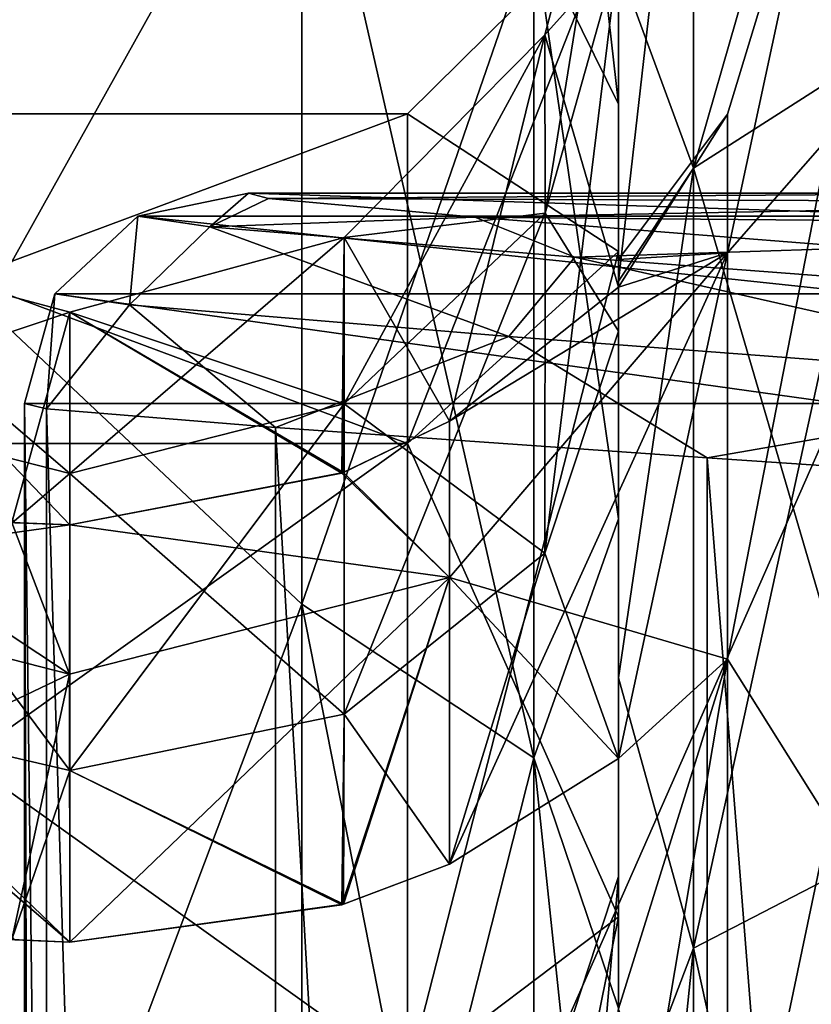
# Model space of a CAD drawing. Header units: metres. Extents: x -46 to 104, y -30 to 30.
# Tile 62 of 127: x 16.08 to 17.96, y 7.54 to 9.87. Entities that reach past the tile are written whole.
import ezdxf

# ---------------------------------------------------------------- set-up
doc = ezdxf.new("R2010")
doc.units = ezdxf.units.M
doc.layers.add('solid_122529', color=7, linetype='CONTINUOUS')

msp = doc.modelspace()

# ---------------------------------------------------------------- linework, layer by layer
at = {"layer": 'solid_122529'}
for points in [[(17.299038, 11.453949, -4.34391), (17.5, 10.460824, -4.777096), (17.5, 9.673882, -6.218188)], [(17.299038, 11.453949, -4.34391), (17.5, 9.673882, -6.218188), (17.299038, 10.081553, -6.958793)], [(17.299038, 11.453949, 1095.656128), (17.5, 10.460824, 1095.2229), (17.5, 9.673882, 1093.78186)], [(17.299038, 11.453949, 1095.656128), (17.5, 9.673882, 1093.78186), (17.299038, 10.081553, 1093.04126)], [(16.749319, 10.533725, -7.270905), (16, 9.192387, -9.192389), (16, 11.258329, -6.500001)], [(16.749319, 10.533725, 7.270905), (16, 11.258329, 6.500001), (16, 9.192387, 9.192389)], [(16.749319, 10.533725, 1092.729126), (16, 9.192387, 1090.807617), (16, 11.258329, 1093.5)], [(16.749319, 10.533725, 1107.270874), (16, 11.258329, 1106.5), (16, 9.192387, 1109.192383)], [(18.149515, 11.160885, 1095.767212), (18.149515, 9.823603, 1093.219238), (17.678095, 10.817788, 1095.897339)], [(18.149515, 11.160885, 1104.232788), (17.678095, 10.817788, 1104.102661), (17.678095, 9.521615, 1106.572266)], [(18.149515, 9.823603, 1106.780762), (18.149515, 11.160885, 1104.232788), (17.678095, 9.521615, 1106.572266)], [(18.149515, 11.160885, -4.232765), (18.149515, 9.823603, -6.780744), (17.678095, 10.817788, -4.102646)], [(18.149515, 11.160885, 4.232765), (17.678095, 10.817788, 4.102646), (17.678095, 9.521615, 6.572297)], [(18.149515, 9.823603, 6.780744), (18.149515, 11.160885, 4.232765), (17.678095, 9.521615, 6.572297)], [(17.678095, 10.817788, 1095.897339), (17.678095, 9.521615, 1093.427734), (17.5, 10.006008, 1095.430542)], [(17.678095, 10.817788, 1104.102661), (17.5, 10.006008, 1104.569458), (17.5, 9.253789, 1105.947021)], [(17.678095, 9.521615, 1106.572266), (17.678095, 10.817788, 1104.102661), (17.5, 9.253789, 1105.947021)], [(17.678095, 10.817788, -4.102646), (17.678095, 9.521615, -6.572297), (17.5, 10.006008, -4.569434)], [(17.678095, 10.817788, 4.102646), (17.5, 10.006008, 4.569434), (17.5, 9.253789, 5.946992)], [(17.678095, 9.521615, 6.572297), (17.678095, 10.817788, 4.102646), (17.5, 9.253789, 5.946992)], [(18.149515, 9.823603, 1093.219238), (17.678095, 9.521615, 1093.427734), (17.678095, 10.817788, 1095.897339)], [(18.149515, 9.823603, -6.780744), (17.678095, 9.521615, -6.572297), (17.678095, 10.817788, -4.102646)], [(16.749319, 10.533725, -7.270905), (16.749319, 8.487593, -9.580511), (16, 9.192387, -9.192389)], [(16.749319, 8.487593, 9.580511), (16.749319, 10.533725, 7.270905), (16, 9.192387, 9.192389)], [(16.749319, 10.533725, 1092.729126), (16.749319, 8.487593, 1090.419434), (16, 9.192387, 1090.807617)], [(16.749319, 8.487593, 1109.580566), (16.749319, 10.533725, 1107.270874), (16, 9.192387, 1109.192383)], [(17.299038, 8.123253, -9.169256), (16.749319, 8.487593, -9.580511), (16.749319, 10.533725, -7.270905)], [(17.299038, 10.081553, -6.958793), (17.299038, 8.123253, -9.169256), (16.749319, 10.533725, -7.270905)], [(17.299038, 10.081553, 6.958793), (16.749319, 10.533725, 7.270905), (16.749319, 8.487593, 9.580511)], [(17.299038, 8.123253, 1090.830688), (16.749319, 8.487593, 1090.419434), (16.749319, 10.533725, 1092.729126)], [(17.299038, 10.081553, 1093.04126), (17.299038, 8.123253, 1090.830688), (16.749319, 10.533725, 1092.729126)], [(17.299038, 10.081553, 1106.95874), (16.749319, 10.533725, 1107.270874), (16.749319, 8.487593, 1109.580566)], [(17.5, 10.033852, 1096.740234), (17.325731, 9.838181, 1098.895386), (17.5, 10.492595, 1098.900024)], [(17.5, 9.23986, 1098.900024), (17.5, 10.492595, 1098.900024), (17.325731, 9.838181, 1098.895386)], [(17.5, 10.492595, 1101.099976), (17.325731, 9.838181, 1101.104614), (17.325832, 9.415551, 1103.059326)], [(17.5, 9.23986, 1101.099976), (17.325731, 9.838181, 1101.104614), (17.5, 10.492595, 1101.099976)], [(17.5, 10.033852, -3.25981), (17.325731, 9.838181, -1.104563), (17.5, 10.492595, -1.1)], [(17.5, 9.23986, -1.1), (17.5, 10.492595, -1.1), (17.325731, 9.838181, -1.104563)], [(17.5, 10.492595, 1.1), (17.325731, 9.838181, 1.104563), (17.325832, 9.415551, 3.059299)], [(17.5, 9.23986, 1.1), (17.325731, 9.838181, 1.104563), (17.5, 10.492595, 1.1)], [(17.5, 10.033612, 1103.260498), (17.5, 10.492595, 1101.099976), (17.325832, 9.415551, 1103.059326)], [(17.5, 10.033612, 3.260546), (17.5, 10.492595, 1.1), (17.325832, 9.415551, 3.059299)], [(17.5, 9.23986, 1098.900024), (17.5, 10.492595, 1101.099976), (17.5, 10.492595, 1098.900024)], [(17.5, 9.305079, 1100), (17.5, 9.23986, 1101.099976), (17.5, 10.492595, 1101.099976)], [(17.5, 9.23986, 1098.900024), (17.5, 9.305079, 1100), (17.5, 10.492595, 1101.099976)], [(17.5, 9.23986, -1.1), (17.5, 10.492595, 1.1), (17.5, 10.492595, -1.1)], [(17.5, 9.305079), (17.5, 9.23986, 1.1), (17.5, 10.492595, 1.1)], [(17.5, 9.23986, -1.1), (17.5, 9.305079), (17.5, 10.492595, 1.1)], [(17.299038, 10.081553, 6.958793), (17.5, 9.673883, 6.218187), (17.5, 10.460825, 4.777095)], [(17.299038, 10.081553, 1106.95874), (17.5, 9.673883, 1106.21814), (17.5, 10.460825, 1104.7771)], [(17.5, 10.145587, 1.458222), (17.5, 10.460825, 4.777095), (17.5, 9.673883, 6.218187)], [(17.5, 10.145587, 1101.458252), (17.5, 10.460825, 1104.7771), (17.5, 9.673883, 1106.21814)], [(17.5, 10.145587, -1.458222), (17.5, 9.673882, -6.218188), (17.5, 10.460824, -4.777096)], [(17.5, 10.145587, 1098.541748), (17.5, 9.673882, 1093.78186), (17.5, 10.460824, 1095.2229)], [(18, 10.442726, 1101.501221), (17.758846, 9.321278, 1102.497681), (17.758846, 9.650097, 1100)], [(18, 10.442726, 1101.501221), (18, 9.5966, 1104.382813), (17.758846, 9.321278, 1102.497681)], [(18, 10.442726, 1098.498779), (17.758846, 9.650097, 1100), (17.758846, 9.321278, 1097.502319)], [(18, 10.442726, 1098.498779), (18, 10.442726, 1101.501221), (17.758846, 9.650097, 1100)], [(18, 9.5966, 1095.617188), (18, 10.442726, 1098.498779), (17.758846, 9.321278, 1097.502319)], [(18, 10.442726, 1.501209), (17.758846, 9.321278, 2.497629), (17.758846, 9.650097)], [(18, 10.442726, 1.501209), (18, 9.5966, 4.382777), (17.758846, 9.321278, 2.497629)], [(18, 10.442726, -1.501209), (17.758846, 9.650097), (17.758846, 9.321278, -2.497629)], [(18, 10.442726, -1.501209), (18, 10.442726, 1.501209), (17.758846, 9.650097)], [(18, 9.5966, -4.382777), (18, 10.442726, -1.501209), (17.758846, 9.321278, -2.497629)], [(17, 8.868912, -4.050296), (17.5, 9.323927, -4.257521), (17.5, 10.145587, -1.458222)], [(17, 9.650759, -1.38757), (17.5, 10.145587, -1.458222), (17.5, 10.145587, 1.458222)], [(17, 9.650759, -1.38757), (17, 8.868912, -4.050296), (17.5, 10.145587, -1.458222)], [(17, 9.650759, 1.38757), (17.5, 10.145587, 1.458222), (17.5, 9.323927, 4.257521)], [(17, 9.650759, 1.38757), (17, 9.650759, -1.38757), (17.5, 10.145587, 1.458222)], [(17, 8.868912, 1095.949707), (17.5, 9.323927, 1095.742432), (17.5, 10.145587, 1098.541748)], [(17, 9.650759, 1098.612427), (17.5, 10.145587, 1098.541748), (17.5, 10.145587, 1101.458252)], [(17, 9.650759, 1098.612427), (17, 8.868912, 1095.949707), (17.5, 10.145587, 1098.541748)], [(17, 9.650759, 1101.387573), (17.5, 10.145587, 1101.458252), (17.5, 9.323927, 1104.257568)], [(17, 9.650759, 1101.387573), (17, 9.650759, 1098.612427), (17.5, 10.145587, 1101.458252)], [(17.5, 9.323927, 4.257521), (17.5, 10.145587, 1.458222), (17.5, 9.673883, 6.218187)], [(17.5, 10.145587, -1.458222), (17.5, 9.323927, -4.257521), (17.5, 9.673882, -6.218188)], [(17.5, 9.323927, 1104.257568), (17.5, 10.145587, 1101.458252), (17.5, 9.673883, 1106.21814)], [(17.5, 10.145587, 1098.541748), (17.5, 9.323927, 1095.742432), (17.5, 9.673882, 1093.78186)], [(17.299038, 8.123253, 9.169256), (17.299038, 10.081553, 6.958793), (16.749319, 8.487593, 9.580511)], [(17.299038, 8.123253, 1109.169312), (17.299038, 10.081553, 1106.95874), (16.749319, 8.487593, 1109.580566)], [(17.299038, 10.081553, 6.958793), (17.5, 8.689967, 7.532121), (17.5, 9.673883, 6.218187)], [(17.299038, 8.123253, 9.169256), (17.5, 8.689967, 7.532121), (17.299038, 10.081553, 6.958793)], [(17.299038, 10.081553, -6.958793), (17.5, 9.673882, -6.218188), (17.5, 8.689966, -7.532122)], [(17.299038, 10.081553, -6.958793), (17.5, 8.689966, -7.532122), (17.299038, 8.123253, -9.169256)], [(17.299038, 10.081553, 1106.95874), (17.5, 8.689967, 1107.532104), (17.5, 9.673883, 1106.21814)], [(17.299038, 8.123253, 1109.169312), (17.5, 8.689967, 1107.532104), (17.299038, 10.081553, 1106.95874)], [(17.299038, 10.081553, 1093.04126), (17.5, 9.673882, 1093.78186), (17.5, 8.689966, 1092.467896)], [(17.299038, 10.081553, 1093.04126), (17.5, 8.689966, 1092.467896), (17.299038, 8.123253, 1090.830688)], [(17.5, 10.033852, 1096.740234), (17.325832, 9.415552, 1096.940674), (17.325731, 9.838181, 1098.895386)], [(17.5, 10.033852, -3.25981), (17.325832, 9.415552, -3.059297), (17.325731, 9.838181, -1.104563)], [(17.5, 10.033612, 1103.260498), (17.325832, 9.415551, 1103.059326), (17.325731, 8.608501, 1104.88916)], [(17.5, 10.033612, 1103.260498), (17.325731, 8.608501, 1104.88916), (17.5, 9.135251, 1105.277466)], [(17.5, 10.033612, 3.260546), (17.325832, 9.415551, 3.059299), (17.325731, 8.608501, 4.889127)], [(17.5, 10.033612, 3.260546), (17.325731, 8.608501, 4.889127), (17.5, 9.135251, 5.277473)], [(17.5, 10.033852, 1096.740234), (17.5, 9.135251, 1094.722534), (17.325832, 9.415552, 1096.940674)], [(17.5, 10.033852, -3.25981), (17.5, 9.135251, -5.277473), (17.325832, 9.415552, -3.059297)], [(17.5, 9.253789, 1094.052979), (17.5, 9.135251, 1094.722534), (17.5, 10.033852, 1096.740234)], [(17.5, 10.006008, 1095.430542), (17.5, 9.253789, 1094.052979), (17.5, 10.033852, 1096.740234)], [(17.5, 9.253789, -5.946992), (17.5, 9.135251, -5.277473), (17.5, 10.033852, -3.25981)], [(17.5, 10.006008, -4.569434), (17.5, 9.253789, -5.946992), (17.5, 10.033852, -3.25981)], [(17.5, 10.006008, 1104.569458), (17.5, 10.033612, 1103.260498), (17.5, 9.135251, 1105.277466)], [(17.5, 10.006008, 4.569434), (17.5, 10.033612, 3.260546), (17.5, 9.135251, 5.277473)], [(17.5, 9.253789, 1105.947021), (17.5, 10.006008, 1104.569458), (17.5, 9.135251, 1105.277466)], [(17.678095, 9.521615, 1093.427734), (17.5, 9.253789, 1094.052979), (17.5, 10.006008, 1095.430542)], [(17.5, 9.253789, 5.946992), (17.5, 10.006008, 4.569434), (17.5, 9.135251, 5.277473)], [(17.678095, 9.521615, -6.572297), (17.5, 9.253789, -5.946992), (17.5, 10.006008, -4.569434)], [(17.325731, 9.838181, 1101.104614), (16.849407, 9.357492, 1101.117065), (16.849411, 8.962682, 1102.912109)], [(17.099577, 8.922191, 1101.110474), (16.849407, 9.357492, 1101.117065), (17.325731, 9.838181, 1101.104614)], [(17.325731, 9.838181, 1.104563), (16.849407, 9.357492, 1.117036), (16.849411, 8.962682, 2.912159)], [(17.099577, 8.922191, 1.110485), (16.849407, 9.357492, 1.117036), (17.325731, 9.838181, 1.104563)], [(17.325832, 9.415552, 1096.940674), (16.849409, 9.357491, 1098.882935), (17.325731, 9.838181, 1098.895386)], [(17.099566, 8.92218, 1098.889526), (17.325731, 9.838181, 1098.895386), (16.849409, 9.357491, 1098.882935)], [(17.325832, 9.415552, -3.059297), (16.849409, 9.357491, -1.117036), (17.325731, 9.838181, -1.104563)], [(17.099566, 8.92218, -1.110486), (17.325731, 9.838181, -1.104563), (16.849409, 9.357491, -1.117036)], [(17.325832, 9.415551, 1103.059326), (17.325731, 9.838181, 1101.104614), (16.849411, 8.962682, 1102.912109)], [(17.325832, 9.415551, 3.059299), (17.325731, 9.838181, 1.104563), (16.849411, 8.962682, 2.912159)], [(17.099566, 8.92218, 1098.889526), (17.5, 9.23986, 1098.900024), (17.325731, 9.838181, 1098.895386)], [(17.099566, 8.92218, -1.110486), (17.5, 9.23986, -1.1), (17.325731, 9.838181, -1.104563)], [(17.099577, 8.922191, 1101.110474), (17.325731, 9.838181, 1101.104614), (17.5, 9.23986, 1101.099976)], [(17.099577, 8.922191, 1.110485), (17.325731, 9.838181, 1.104563), (17.5, 9.23986, 1.1)], [(18.149515, 9.823603, 1093.219238), (18.149515, 7.915409, 1091.065308), (17.678095, 9.521615, 1093.427734)], [(18.149515, 9.823603, 1106.780762), (17.678095, 9.521615, 1106.572266), (17.678095, 7.672081, 1108.660034)], [(18.149515, 7.915409, 1108.934692), (18.149515, 9.823603, 1106.780762), (17.678095, 7.672081, 1108.660034)], [(18.149515, 9.823603, -6.780744), (18.149515, 7.915409, -8.934649), (17.678095, 9.521615, -6.572297)], [(18.149515, 9.823603, 6.780744), (17.678095, 9.521615, 6.572297), (17.678095, 7.672081, 8.659989)], [(18.149515, 7.915409, 8.934649), (18.149515, 9.823603, 6.780744), (17.678095, 7.672081, 8.659989)], [(17.5, 9.323927, 4.257521), (17.5, 9.673883, 6.218187), (17.5, 8.689967, 7.532121)], [(17.5, 9.323927, 1104.257568), (17.5, 9.673883, 1106.21814), (17.5, 8.689967, 1107.532104)], [(17.5, 9.323927, -4.257521), (17.5, 8.689966, -7.532122), (17.5, 9.673882, -6.218188)], [(17.5, 9.323927, 1095.742432), (17.5, 8.689966, 1092.467896), (17.5, 9.673882, 1093.78186)], [(14.9, 8.868912, -4.050296), (17, 8.868912, -4.050296), (17, 9.650759, -1.38757)], [(14.9, 9.650759, -1.38757), (17, 9.650759, -1.38757), (17, 9.650759, 1.38757)], [(14.9, 9.650759, -1.38757), (14.9, 8.868912, -4.050296), (17, 9.650759, -1.38757)], [(14.9, 9.650759, 1.38757), (17, 9.650759, 1.38757), (17, 8.868912, 4.050296)], [(14.9, 9.650759, 1.38757), (14.9, 9.650759, -1.38757), (17, 9.650759, 1.38757)], [(14.9, 8.868912, 4.050296), (14.9, 9.650759, 1.38757), (17, 8.868912, 4.050296)], [(14.9, 8.868912, 1095.949707), (17, 8.868912, 1095.949707), (17, 9.650759, 1098.612427)], [(14.9, 9.650759, 1098.612427), (17, 9.650759, 1098.612427), (17, 9.650759, 1101.387573)], [(14.9, 9.650759, 1098.612427), (14.9, 8.868912, 1095.949707), (17, 9.650759, 1098.612427)], [(14.9, 9.650759, 1101.387573), (17, 9.650759, 1101.387573), (17, 8.868912, 1104.050293)], [(14.9, 9.650759, 1101.387573), (14.9, 9.650759, 1098.612427), (17, 9.650759, 1101.387573)], [(14.9, 8.868912, 1104.050293), (14.9, 9.650759, 1101.387573), (17, 8.868912, 1104.050293)], [(17, 8.868912, 4.050296), (17, 9.650759, 1.38757), (17.5, 9.323927, 4.257521)], [(17, 8.868912, 1104.050293), (17, 9.650759, 1101.387573), (17.5, 9.323927, 1104.257568)], [(17.758846, 9.650097, 1100), (17.5, 9.305079, 1100), (17.5, 9.23986, 1098.900024)], [(17.758846, 9.650097, 1100), (17.758846, 9.321278, 1102.497681), (17.5, 9.305079, 1100)], [(17.758846, 9.321278, 1097.502319), (17.758846, 9.650097, 1100), (17.5, 9.23986, 1098.900024)], [(17.758846, 9.650097), (17.5, 9.305079), (17.5, 9.23986, -1.1)], [(17.758846, 9.650097), (17.758846, 9.321278, 2.497629), (17.5, 9.305079)], [(17.758846, 9.321278, -2.497629), (17.758846, 9.650097), (17.5, 9.23986, -1.1)], [(18, 9.5966, 1104.382813), (17.758846, 8.357229, 1104.825073), (17.758846, 9.321278, 1102.497681)], [(18, 9.5966, 1104.382813), (18, 7.973166, 1106.908936), (17.758846, 8.357229, 1104.825073)], [(18, 9.5966, 1095.617188), (17.758846, 9.321278, 1097.502319), (17.758846, 8.357229, 1095.174927)], [(18, 7.973166, 1093.091064), (18, 9.5966, 1095.617188), (17.758846, 8.357229, 1095.174927)], [(18, 9.5966, 4.382777), (17.758846, 8.357229, 4.825048), (17.758846, 9.321278, 2.497629)], [(18, 9.5966, 4.382777), (18, 7.973166, 6.908911), (17.758846, 8.357229, 4.825048)], [(18, 9.5966, -4.382777), (17.758846, 9.321278, -2.497629), (17.758846, 8.357229, -4.825048)], [(18, 7.973166, -6.908911), (18, 9.5966, -4.382777), (17.758846, 8.357229, -4.825048)], [(17.678095, 9.521615, 1093.427734), (17.5, 8.313107, 1092.796387), (17.5, 9.253789, 1094.052979)], [(17.678095, 9.521615, 1093.427734), (17.678095, 7.672081, 1091.339966), (17.5, 8.313107, 1092.796387)], [(17.678095, 9.521615, 1106.572266), (17.5, 9.253789, 1105.947021), (17.5, 8.313107, 1107.203613)], [(17.678095, 7.672081, 1108.660034), (17.678095, 9.521615, 1106.572266), (17.5, 8.313107, 1107.203613)], [(17.678095, 9.521615, -6.572297), (17.5, 8.313107, -7.203611), (17.5, 9.253789, -5.946992)], [(17.678095, 9.521615, -6.572297), (17.678095, 7.672081, -8.659989), (17.5, 8.313107, -7.203611)], [(17.678095, 9.521615, 6.572297), (17.5, 9.253789, 5.946992), (17.5, 8.313107, 7.203611)], [(17.678095, 7.672081, 8.659989), (17.678095, 9.521615, 6.572297), (17.5, 8.313107, 7.203611)], [(18.149515, 7.915409, 1091.065308), (17.678095, 7.672081, 1091.339966), (17.678095, 9.521615, 1093.427734)], [(18.149515, 7.915409, -8.934649), (17.678095, 7.672081, -8.659989), (17.678095, 9.521615, -6.572297)], [(16.360054, 9.408117, 579.956543), (16.622824, 9.462598, 579.984192), (18.293837, 9.408121, 561.557922)], [(16.53047, 9.382733, 581.807678), (16.622824, 9.462598, 579.984192), (16.360054, 9.408117, 579.956543)], [(16.53047, 9.382733, 581.807678), (16.669834, 9.450034, 581.255737), (16.622824, 9.462598, 579.984192)], [(18.556599, 9.462598, 561.58551), (16.622824, 9.462598, 579.984192), (16.669834, 9.450034, 581.255737)], [(18.293837, 9.408121, 561.557922), (16.622824, 9.462598, 579.984192), (18.556599, 9.462598, 561.58551)], [(19.018024, 9.441384, 560.097595), (18.556599, 9.462598, 561.58551), (16.669834, 9.450034, 581.255737)], [(16.53047, 9.382733, 581.807678), (17.159081, 9.405969, 582.629456), (16.669834, 9.450034, 581.255737)], [(19.018024, 9.441384, 560.097595), (16.669834, 9.450034, 581.255737), (17.159081, 9.405969, 582.629456)], [(20.014967, 9.380829, 558.897034), (19.018024, 9.441384, 560.097595), (17.159081, 9.405969, 582.629456)], [(17.325832, 9.415552, 1096.940674), (16.849411, 8.962686, 1097.087891), (16.849409, 9.357491, 1098.882935)], [(17.325832, 9.415552, -3.059297), (16.849411, 8.962686, -2.912146), (16.849409, 9.357491, -1.117036)], [(17.325832, 9.415551, 1103.059326), (16.849411, 8.962682, 1102.912109), (16.849409, 8.226948, 1104.596436)], [(17.325832, 9.415551, 1103.059326), (16.849409, 8.226948, 1104.596436), (17.325731, 8.608501, 1104.88916)], [(17.325832, 9.415551, 3.059299), (16.849411, 8.962682, 2.912159), (16.849409, 8.226948, 4.596494)], [(17.325832, 9.415551, 3.059299), (16.849409, 8.226948, 4.596494), (17.325731, 8.608501, 4.889127)], [(17.325832, 9.415552, 1096.940674), (17.325731, 8.608501, 1095.11084), (16.849411, 8.962686, 1097.087891)], [(17.325832, 9.415552, -3.059297), (17.325731, 8.608501, -4.889127), (16.849411, 8.962686, -2.912146)], [(17.5, 9.135251, 1094.722534), (17.325731, 8.608501, 1095.11084), (17.325832, 9.415552, 1096.940674)], [(17.5, 9.135251, -5.277473), (17.325731, 8.608501, -4.889127), (17.325832, 9.415552, -3.059297)], [(16.163397, 9.223823, 579.935913), (16.360054, 9.408117, 579.956543), (18.097178, 9.223828, 561.537231)], [(16.340427, 9.197453, 581.858887), (16.360054, 9.408117, 579.956543), (16.163397, 9.223823, 579.935913)], [(16.53047, 9.382733, 581.807678), (16.360054, 9.408117, 579.956543), (16.340427, 9.197453, 581.858887)], [(16.360054, 9.408117, 579.956543), (18.293837, 9.408121, 561.557922), (18.097178, 9.223828, 561.537231)], [(17.396364, 9.310499, 583.451721), (17.159081, 9.405969, 582.629456), (16.53047, 9.382733, 581.807678)], [(20.014967, 9.380829, 558.897034), (17.159081, 9.405969, 582.629456), (18.08116, 9.33334, 583.792908)], [(17.396364, 9.310499, 583.451721), (18.08116, 9.33334, 583.792908), (17.159081, 9.405969, 582.629456)], [(16.53047, 9.382733, 581.807678), (16.340427, 9.197453, 581.858887), (17.239868, 9.12242, 583.56665)], [(17.396364, 9.310499, 583.451721), (16.53047, 9.382733, 581.807678), (17.239868, 9.12242, 583.56665)], [(16.198639, 8.797369, 1097.141602), (15.55, 8.963007, 1097.087769), (15.55, 9.353705, 1098.848877)], [(16.198772, 9.180359, 1098.865967), (16.198639, 8.797369, 1097.141602), (15.55, 9.353705, 1098.848877)], [(16.198603, 8.676286, 1098.865967), (16.198772, 9.180359, 1098.865967), (15.55, 9.353705, 1098.848877)], [(16.198603, 8.676286, 1098.865967), (15.55, 9.353705, 1098.848877), (16.068468, 8.680721, 1098.862549)], [(16.198774, 9.180355, 1101.134033), (15.55, 9.353705, 1101.151123), (15.55, 8.963007, 1102.912231)], [(16.06085, 8.681281, 1101.137695), (15.55, 9.353705, 1101.151123), (16.198774, 9.180355, 1101.134033)], [(16.198639, 8.797369, -2.858427), (15.55, 8.963007, -2.912258), (15.55, 9.353705, -1.151062)], [(16.198772, 9.180359, -1.134074), (16.198639, 8.797369, -2.858427), (15.55, 9.353705, -1.151062)], [(16.198603, 8.676286, -1.134078), (16.198772, 9.180359, -1.134074), (15.55, 9.353705, -1.151062)], [(16.198603, 8.676286, -1.134078), (15.55, 9.353705, -1.151062), (16.068468, 8.680721, -1.137486)], [(16.198774, 9.180355, 1.134074), (15.55, 9.353705, 1.151062), (15.55, 8.963007, 2.912258)], [(16.06085, 8.681281, 1.137685), (15.55, 9.353705, 1.151062), (16.198774, 9.180355, 1.134074)], [(16.849407, 9.357492, 1101.117065), (16.198774, 9.180355, 1101.134033), (16.198639, 8.797362, 1102.858398)], [(16.849411, 8.962682, 1102.912109), (16.849407, 9.357492, 1101.117065), (16.198639, 8.797362, 1102.858398)], [(16.849407, 9.357492, 1.117036), (16.198774, 9.180355, 1.134074), (16.198639, 8.797362, 2.858448)], [(16.849411, 8.962682, 2.912159), (16.849407, 9.357492, 1.117036), (16.198639, 8.797362, 2.858448)], [(16.849411, 8.962686, 1097.087891), (16.198772, 9.180359, 1098.865967), (16.849409, 9.357491, 1098.882935)], [(16.847637, 8.800052, 1098.882935), (16.849409, 9.357491, 1098.882935), (16.198772, 9.180359, 1098.865967)], [(16.849411, 8.962686, -2.912146), (16.198772, 9.180359, -1.134074), (16.849409, 9.357491, -1.117036)], [(16.847637, 8.800052, -1.117083), (16.849409, 9.357491, -1.117036), (16.198772, 9.180359, -1.134074)], [(16.843855, 8.798571, 1101.117188), (16.198774, 9.180355, 1101.134033), (16.849407, 9.357492, 1101.117065)], [(16.843855, 8.798571, 1.117182), (16.198774, 9.180355, 1.134074), (16.849407, 9.357492, 1.117036)], [(16.843855, 8.798571, 1101.117188), (16.849407, 9.357492, 1101.117065), (17.099577, 8.922191, 1101.110474)], [(16.843855, 8.798571, 1.117182), (16.849407, 9.357492, 1.117036), (17.099577, 8.922191, 1.110485)], [(16.847637, 8.800052, 1098.882935), (17.099566, 8.92218, 1098.889526), (16.849409, 9.357491, 1098.882935)], [(16.847637, 8.800052, -1.117083), (17.099566, 8.92218, -1.110486), (16.849409, 9.357491, -1.117036)], [(17, 7.368558, -6.384892), (17.5, 7.745906, -6.712834), (17.5, 9.323927, -4.257521)], [(17, 8.868912, -4.050296), (17, 7.368558, -6.384892), (17.5, 9.323927, -4.257521)], [(17, 8.868912, 4.050296), (17.5, 9.323927, 4.257521), (17.5, 7.745906, 6.712834)], [(17, 7.368558, 1093.615112), (17.5, 7.745906, 1093.287109), (17.5, 9.323927, 1095.742432)], [(17, 8.868912, 1095.949707), (17, 7.368558, 1093.615112), (17.5, 9.323927, 1095.742432)], [(17, 8.868912, 1104.050293), (17.5, 9.323927, 1104.257568), (17.5, 7.745906, 1106.712891)], [(17.099184, 8.550747, 1102.77832), (17.758846, 9.321278, 1102.497681), (17.758846, 8.357229, 1104.825073)], [(17.099184, 8.550747, 1102.77832), (17.099577, 8.922191, 1101.110474), (17.758846, 9.321278, 1102.497681)], [(17.099184, 8.550733, 1097.22168), (17.099577, 7.870931, 1095.654053), (17.758846, 9.321278, 1097.502319)], [(17.099566, 8.92218, 1098.889526), (17.099184, 8.550733, 1097.22168), (17.758846, 9.321278, 1097.502319)], [(17.099184, 8.550747, 2.778282), (17.758846, 9.321278, 2.497629), (17.758846, 8.357229, 4.825048)], [(17.099184, 8.550747, 2.778282), (17.099577, 8.922191, 1.110485), (17.758846, 9.321278, 2.497629)], [(17.099184, 8.550733, -2.778325), (17.099577, 7.870931, -4.345931), (17.758846, 9.321278, -2.497629)], [(17.099566, 8.92218, -1.110486), (17.099184, 8.550733, -2.778325), (17.758846, 9.321278, -2.497629)], [(17.099566, 8.92218, 1098.889526), (17.758846, 9.321278, 1097.502319), (17.5, 9.23986, 1098.900024)], [(17.099566, 8.92218, -1.110486), (17.758846, 9.321278, -2.497629), (17.5, 9.23986, -1.1)], [(17.099577, 8.922191, 1101.110474), (17.5, 9.23986, 1101.099976), (17.758846, 9.321278, 1102.497681)], [(17.099577, 7.870931, 1095.654053), (17.5, 8.121767, 1095.458862), (17.758846, 9.321278, 1097.502319)], [(17.099577, 8.922191, 1.110485), (17.5, 9.23986, 1.1), (17.758846, 9.321278, 2.497629)], [(17.099577, 7.870931, -4.345931), (17.5, 8.121767, -4.541135), (17.758846, 9.321278, -2.497629)], [(18.824194, 9.202531, 584.638123), (18.08116, 9.33334, 583.792908), (17.396364, 9.310499, 583.451721)], [(17.5, 7.745906, 6.712834), (17.5, 9.323927, 4.257521), (17.5, 8.689967, 7.532121)], [(17.5, 9.323927, -4.257521), (17.5, 7.745906, -6.712834), (17.5, 8.689966, -7.532122)], [(17.5, 7.745906, 1106.712891), (17.5, 9.323927, 1104.257568), (17.5, 8.689967, 1107.532104)], [(17.5, 9.323927, 1095.742432), (17.5, 7.745906, 1093.287109), (17.5, 8.689966, 1092.467896)], [(17.758846, 9.321278, 1102.497681), (17.5, 9.23986, 1101.099976), (17.5, 9.305079, 1100)], [(17.758846, 8.357229, 1095.174927), (17.758846, 9.321278, 1097.502319), (17.5, 8.121767, 1095.458862)], [(17.758846, 9.321278, 2.497629), (17.5, 9.23986, 1.1), (17.5, 9.305079)], [(17.758846, 8.357229, -4.825048), (17.758846, 9.321278, -2.497629), (17.5, 8.121767, -4.541135)], [(17.396364, 9.310499, 583.451721), (17.239868, 9.12242, 583.56665), (18.722874, 9.01028, 584.798828)], [(18.824194, 9.202531, 584.638123), (17.396364, 9.310499, 583.451721), (18.722874, 9.01028, 584.798828)], [(17.5, 9.253789, 1094.052979), (17.5, 8.313107, 1092.796387), (17.5, 9.135251, 1094.722534)], [(17.5, 8.313107, 1107.203613), (17.5, 9.253789, 1105.947021), (17.5, 9.135251, 1105.277466)], [(17.5, 9.253789, -5.946992), (17.5, 8.313107, -7.203611), (17.5, 9.135251, -5.277473)], [(17.5, 8.313107, 7.203611), (17.5, 9.253789, 5.946992), (17.5, 9.135251, 5.277473)], [(16.163397, 9.223823, 579.935913), (18.024651, 8.963816, 561.529602), (16.090889, 8.963816, 579.928162)], [(16.163397, 9.223823, 579.935913), (16.090889, 8.963816, 579.928162), (16.143461, 8.951233, 581.341614)], [(16.340427, 9.197453, 581.858887), (16.163397, 9.223823, 579.935913), (16.143461, 8.951233, 581.341614)], [(16.163397, 9.223823, 579.935913), (18.097178, 9.223828, 561.537231), (18.024651, 8.963816, 561.529602)], [(16.198639, 8.797362, 1102.858398), (16.198774, 9.180355, 1101.134033), (15.55, 8.963007, 1102.912231)], [(16.198639, 8.797362, 2.858448), (16.198774, 9.180355, 1.134074), (15.55, 8.963007, 2.912258)], [(16.749319, 8.487593, -9.580511), (16, 6.499997, -11.258332), (16, 9.192387, -9.192389)], [(16.749319, 8.487593, 9.580511), (16, 9.192387, 9.192389), (16, 6.499997, 11.258332)], [(16.749319, 8.487593, 1090.419434), (16, 6.499997, 1088.741699), (16, 9.192387, 1090.807617)], [(16.749319, 8.487593, 1109.580566), (16, 9.192387, 1109.192383), (16, 6.499997, 1111.258301)], [(16.06085, 8.681281, 1101.137695), (16.198774, 9.180355, 1101.134033), (16.198313, 8.676294, 1101.134033)], [(16.06085, 8.681281, 1.137685), (16.198774, 9.180355, 1.134074), (16.198313, 8.676294, 1.134086)], [(16.340427, 9.197453, 581.858887), (16.143461, 8.951233, 581.341614), (16.686426, 8.907172, 582.867798)], [(16.843855, 8.798571, 1101.117188), (16.198313, 8.676294, 1101.134033), (16.198774, 9.180355, 1101.134033)], [(16.843855, 8.798571, 1.117182), (16.198313, 8.676294, 1.134086), (16.198774, 9.180355, 1.134074)], [(16.847637, 8.800052, 1098.882935), (16.198772, 9.180359, 1098.865967), (16.198603, 8.676286, 1098.865967)], [(16.847637, 8.800052, -1.117083), (16.198772, 9.180359, -1.134074), (16.198603, 8.676286, -1.134078)], [(16.849411, 8.962686, 1097.087891), (16.198639, 8.797369, 1097.141602), (16.198772, 9.180359, 1098.865967)], [(16.849411, 8.962686, -2.912146), (16.198639, 8.797369, -2.858427), (16.198772, 9.180359, -1.134074)], [(17.239868, 9.12242, 583.56665), (16.340427, 9.197453, 581.858887), (16.686426, 8.907172, 582.867798)], [(17.5, 8.121767, 1095.458862), (17.325731, 8.608501, 1095.11084), (17.5, 9.135251, 1094.722534)], [(17.5, 8.121767, 1104.541138), (17.5, 9.135251, 1105.277466), (17.325731, 8.608501, 1104.88916)], [(17.5, 8.121767, -4.541135), (17.325731, 8.608501, -4.889127), (17.5, 9.135251, -5.277473)], [(17.5, 8.121767, 4.541135), (17.5, 9.135251, 5.277473), (17.325731, 8.608501, 4.889127)], [(17.5, 8.121767, 1095.458862), (17.5, 9.135251, 1094.722534), (17.5, 8.313107, 1092.796387)], [(17.5, 8.121767, 1104.541138), (17.5, 8.313107, 1107.203613), (17.5, 9.135251, 1105.277466)], [(17.5, 8.121767, -4.541135), (17.5, 9.135251, -5.277473), (17.5, 8.313107, -7.203611)], [(17.5, 8.121767, 4.541135), (17.5, 8.313107, 7.203611), (17.5, 9.135251, 5.277473)], [(17.239868, 9.12242, 583.56665), (16.686426, 8.907172, 582.867798), (17.710829, 8.834583, 584.160339)], [(18.722874, 9.01028, 584.798828), (17.239868, 9.12242, 583.56665), (17.710829, 8.834583, 584.160339)], [(18.722874, 9.01028, 584.798828), (17.710829, 8.834583, 584.160339), (19.098495, 8.741922, 585.048645)], [(16.198774, 8.093656, 1095.521362), (15.55, 8.243884, 1095.433228), (15.55, 8.963007, 1097.087769)], [(16.198639, 8.797369, 1097.141602), (16.198774, 8.093656, 1095.521362), (15.55, 8.963007, 1097.087769)], [(16.198639, 8.797362, 1102.858398), (15.55, 8.963007, 1102.912231), (15.55, 8.243884, 1104.566772)], [(16.198774, 8.093656, -4.478592), (15.55, 8.243884, -4.566741), (15.55, 8.963007, -2.912258)], [(16.198639, 8.797369, -2.858427), (16.198774, 8.093656, -4.478592), (15.55, 8.963007, -2.912258)], [(16.198639, 8.797362, 2.858448), (15.55, 8.963007, 2.912258), (15.55, 8.243884, 4.566741)], [(16.090889, 8.963816, 579.928162), (18.024651, 8.963816, 561.529602), (16.143139, 4.7, 579.43103)], [(16.090889, -8.963816, 579.928162), (16.090889, 8.963816, 579.928162), (16.143139, 4.7, 579.43103)], [(16.143461, -8.951233, 581.341614), (16.090889, 8.963816, 579.928162), (16.090889, -8.963816, 579.928162)], [(16.143461, -8.951233, 581.341614), (16.143461, 8.951233, 581.341614), (16.090889, 8.963816, 579.928162)], [(18.024651, 8.963816, 561.529602), (18.024651, 4.7, 561.529602), (16.143139, 4.7, 579.43103)], [(16.686426, -8.907172, 582.867798), (16.686426, 8.907172, 582.867798), (16.143461, 8.951233, 581.341614)], [(16.143461, -8.951233, 581.341614), (16.686426, -8.907172, 582.867798), (16.143461, 8.951233, 581.341614)], [(16.849411, 8.962686, 1097.087891), (16.849407, 8.226948, 1095.403564), (16.198639, 8.797369, 1097.141602)], [(16.849411, 8.962686, -2.912146), (16.849407, 8.226948, -4.596495), (16.198639, 8.797369, -2.858427)], [(16.849411, 8.962682, 1102.912109), (16.198639, 8.797362, 1102.858398), (16.198772, 8.093658, 1104.478638)], [(16.849411, 8.962682, 2.912159), (16.198639, 8.797362, 2.858448), (16.198772, 8.093658, 4.478594)], [(16.849411, 8.962682, 1102.912109), (16.198772, 8.093658, 1104.478638), (16.849409, 8.226948, 1104.596436)], [(16.849411, 8.962682, 2.912159), (16.198772, 8.093658, 4.478594), (16.849409, 8.226948, 4.596494)], [(17.325731, 8.608501, 1095.11084), (16.849407, 8.226948, 1095.403564), (16.849411, 8.962686, 1097.087891)], [(17.325731, 8.608501, -4.889127), (16.849407, 8.226948, -4.596495), (16.849411, 8.962686, -2.912146)], [(16.843855, 8.798571, 1101.117188), (17.099577, 8.922191, 1101.110474), (17.099184, 8.550747, 1102.77832)], [(16.843855, 8.798571, 1.117182), (17.099577, 8.922191, 1.110485), (17.099184, 8.550747, 2.778282)], [(16.847637, 8.800052, 1098.882935), (17.099184, 8.550733, 1097.22168), (17.099566, 8.92218, 1098.889526)], [(16.847637, 8.800052, -1.117083), (17.099184, 8.550733, -2.778325), (17.099566, 8.92218, -1.110486)], [(16.198114, 8.321862, 1102.703857), (15.3, 8.551188, 1102.778442), (15.3, 8.916419, 1101.157593)], [(16.06085, 8.681281, 1101.137695), (16.198114, 8.321862, 1102.703857), (15.3, 8.916419, 1101.157593)], [(16.198114, 8.321862, 2.703853), (15.3, 8.551188, 2.778449), (15.3, 8.916419, 1.157609)], [(16.06085, 8.681281, 1.137685), (16.198114, 8.321862, 2.703853), (15.3, 8.916419, 1.157609)], [(17.710829, -8.834583, 584.160339), (17.710829, 8.834583, 584.160339), (16.686426, 8.907172, 582.867798)], [(16.686426, -8.907172, 582.867798), (17.710829, -8.834583, 584.160339), (16.686426, 8.907172, 582.867798)], [(14.9, 7.368558, -6.384892), (17, 7.368558, -6.384892), (17, 8.868912, -4.050296)], [(14.9, 8.868912, -4.050296), (14.9, 7.368558, -6.384892), (17, 8.868912, -4.050296)], [(14.9, 8.868912, 4.050296), (17, 8.868912, 4.050296), (17, 7.368558, 6.384892)], [(14.9, 7.368558, 6.384892), (14.9, 8.868912, 4.050296), (17, 7.368558, 6.384892)], [(14.9, 7.368558, 1093.615112), (17, 7.368558, 1093.615112), (17, 8.868912, 1095.949707)], [(14.9, 8.868912, 1095.949707), (14.9, 7.368558, 1093.615112), (17, 8.868912, 1095.949707)], [(14.9, 8.868912, 1104.050293), (17, 8.868912, 1104.050293), (17, 7.368558, 1106.384888)], [(14.9, 7.368558, 1106.384888), (14.9, 8.868912, 1104.050293), (17, 7.368558, 1106.384888)], [(17, 7.368558, 6.384892), (17, 8.868912, 4.050296), (17.5, 7.745906, 6.712834)], [(17, 7.368558, 1106.384888), (17, 8.868912, 1104.050293), (17.5, 7.745906, 1106.712891)], [(19.098495, -8.741922, 585.048645), (19.098495, 8.741922, 585.048645), (17.710829, 8.834583, 584.160339)], [(17.710829, -8.834583, 584.160339), (19.098495, -8.741922, 585.048645), (17.710829, 8.834583, 584.160339)], [(16.198772, 8.093658, 1104.478638), (16.198639, 8.797362, 1102.858398), (15.55, 8.243884, 1104.566772)], [(16.198772, 8.093658, 4.478594), (16.198639, 8.797362, 2.858448), (15.55, 8.243884, 4.566741)], [(16.843855, 8.798571, 1101.117188), (17.099184, 8.550747, 1102.77832), (16.198313, 8.676294, 1101.134033)], [(16.843855, 8.798571, 1.117182), (17.099184, 8.550747, 2.778282), (16.198313, 8.676294, 1.134086)], [(16.847637, 8.800052, 1098.882935), (16.198603, 8.676286, 1098.865967), (17.099184, 8.550733, 1097.22168)], [(16.847637, 8.800052, -1.117083), (16.198603, 8.676286, -1.134078), (17.099184, 8.550733, -2.778325)], [(16.849407, 8.226948, 1095.403564), (16.198774, 8.093656, 1095.521362), (16.198639, 8.797369, 1097.141602)], [(16.849407, 8.226948, -4.596495), (16.198774, 8.093656, -4.478592), (16.198639, 8.797369, -2.858427)], [(17.299038, 8.123253, 9.169256), (17.5, 7.529463, 8.692163), (17.5, 8.689967, 7.532121)], [(17.299038, 8.123253, 1109.169312), (17.5, 7.529463, 1108.692139), (17.5, 8.689967, 1107.532104)], [(17.299038, 8.123253, -9.169256), (17.5, 8.689966, -7.532122), (17.5, 7.529462, -8.692164)], [(17.299038, 8.123253, 1090.830688), (17.5, 8.689966, 1092.467896), (17.5, 7.529462, 1091.307861)], [(17.5, 7.745906, 6.712834), (17.5, 8.689967, 7.532121), (17.5, 7.529463, 8.692163)], [(17.5, 7.745906, 1106.712891), (17.5, 8.689967, 1107.532104), (17.5, 7.529463, 1108.692139)], [(17.5, 7.745906, -6.712834), (17.5, 7.529462, -8.692164), (17.5, 8.689966, -7.532122)], [(17.5, 7.745906, 1093.287109), (17.5, 7.529462, 1091.307861), (17.5, 8.689966, 1092.467896)], [(16.198603, 8.676286, 1098.865967), (16.068468, 8.680721, 1098.862549), (15.3, 8.551188, 1097.221558)], [(16.198603, 8.676286, -1.134078), (16.068468, 8.680721, -1.137486), (15.3, 8.551188, -2.778449)], [(16.198114, 8.321813, 1097.296021), (16.198603, 8.676286, 1098.865967), (15.3, 8.551188, 1097.221558)], [(16.198114, 8.321813, -2.704005), (16.198603, 8.676286, -1.134078), (15.3, 8.551188, -2.778449)], [(16.06085, 8.681281, 1101.137695), (16.198313, 8.676294, 1101.134033), (16.198114, 8.321862, 1102.703857)], [(16.06085, 8.681281, 1.137685), (16.198313, 8.676294, 1.134086), (16.198114, 8.321862, 2.703853)], [(16.198313, 8.676294, 1101.134033), (17.099184, 8.550747, 1102.77832), (16.198114, 8.321862, 1102.703857)], [(16.198313, 8.676294, 1.134086), (17.099184, 8.550747, 2.778282), (16.198114, 8.321862, 2.703853)], [(16.198114, 8.321813, 1097.296021), (17.099184, 8.550733, 1097.22168), (16.198603, 8.676286, 1098.865967)], [(16.198114, 8.321813, -2.704005), (17.099184, 8.550733, -2.778325), (16.198603, 8.676286, -1.134078)], [(17.099577, 7.870931, 1095.654053), (16.849407, 8.226948, 1095.403564), (17.325731, 8.608501, 1095.11084)], [(17.099577, 7.870931, -4.345931), (16.849407, 8.226948, -4.596495), (17.325731, 8.608501, -4.889127)], [(17.099566, 7.870922, 1104.345947), (17.325731, 8.608501, 1104.88916), (16.849409, 8.226948, 1104.596436)], [(17.099566, 7.870922, 4.345924), (17.325731, 8.608501, 4.889127), (16.849409, 8.226948, 4.596494)], [(17.099566, 7.870922, 1104.345947), (17.5, 8.121767, 1104.541138), (17.325731, 8.608501, 1104.88916)], [(17.099566, 7.870922, 4.345924), (17.5, 8.121767, 4.541135), (17.325731, 8.608501, 4.889127)], [(17.099577, 7.870931, 1095.654053), (17.325731, 8.608501, 1095.11084), (17.5, 8.121767, 1095.458862)], [(17.099577, 7.870931, -4.345931), (17.325731, 8.608501, -4.889127), (17.5, 8.121767, -4.541135)], [(16.198114, 8.321813, 1097.296021), (15.3, 8.551188, 1097.221558), (15.3, 7.89396, 1095.695557)], [(16.198603, 7.685857, 1104.182251), (16.068468, 7.691449, 1104.182129), (15.3, 8.551188, 1102.778442)], [(16.198114, 8.321862, 1102.703857), (16.198603, 7.685857, 1104.182251), (15.3, 8.551188, 1102.778442)], [(16.198114, 8.321813, -2.704005), (15.3, 8.551188, -2.778449), (15.3, 7.89396, -4.304414)], [(16.198603, 7.685857, 4.182304), (16.068468, 7.691449, 4.182155), (15.3, 8.551188, 2.778449)], [(16.198114, 8.321862, 2.703853), (16.198603, 7.685857, 4.182304), (15.3, 8.551188, 2.778449)], [(16.198114, 8.321862, 1102.703857), (17.099184, 8.550747, 1102.77832), (16.198603, 7.685857, 1104.182251)], [(16.198114, 8.321862, 2.703853), (17.099184, 8.550747, 2.778282), (16.198603, 7.685857, 4.182304)], [(16.198313, 7.685868, 1095.817749), (17.099184, 8.550733, 1097.22168), (16.198114, 8.321813, 1097.296021)], [(16.198313, 7.685868, -4.182303), (17.099184, 8.550733, -2.778325), (16.198114, 8.321813, -2.704005)], [(16.843855, 7.774857, 1095.732178), (17.099184, 8.550733, 1097.22168), (16.198313, 7.685868, 1095.817749)], [(16.843855, 7.774857, -4.267851), (17.099184, 8.550733, -2.778325), (16.198313, 7.685868, -4.182303)], [(16.847637, 7.775996, 1104.268799), (16.198603, 7.685857, 1104.182251), (17.099184, 8.550747, 1102.77832)], [(16.847637, 7.775996, 4.268802), (16.198603, 7.685857, 4.182304), (17.099184, 8.550747, 2.778282)], [(16.843855, 7.774857, 1095.732178), (17.099577, 7.870931, 1095.654053), (17.099184, 8.550733, 1097.22168)], [(16.843855, 7.774857, -4.267851), (17.099577, 7.870931, -4.345931), (17.099184, 8.550733, -2.778325)], [(16.847637, 7.775996, 1104.268799), (17.099184, 8.550747, 1102.77832), (17.099566, 7.870922, 1104.345947)], [(16.847637, 7.775996, 4.268802), (17.099184, 8.550747, 2.778282), (17.099566, 7.870922, 4.345924)], [(17.099184, 8.550747, 1102.77832), (17.758846, 8.357229, 1104.825073), (17.5, 8.121767, 1104.541138)], [(17.099566, 7.870922, 1104.345947), (17.099184, 8.550747, 1102.77832), (17.5, 8.121767, 1104.541138)], [(17.099184, 8.550747, 2.778282), (17.758846, 8.357229, 4.825048), (17.5, 8.121767, 4.541135)], [(17.099566, 7.870922, 4.345924), (17.099184, 8.550747, 2.778282), (17.5, 8.121767, 4.541135)], [(16.749319, 8.487593, -9.580511), (16.749319, 5.948192, -11.333333), (16, 6.499997, -11.258332)], [(16.749319, 5.948192, 11.333333), (16.749319, 8.487593, 9.580511), (16, 6.499997, 11.258332)], [(16.749319, 8.487593, 1090.419434), (16.749319, 5.948192, 1088.666626), (16, 6.499997, 1088.741699)], [(16.749319, 5.948192, 1111.333374), (16.749319, 8.487593, 1109.580566), (16, 6.499997, 1111.258301)], [(17.299038, 5.692859, -10.846836), (16.749319, 5.948192, -11.333333), (16.749319, 8.487593, -9.580511)], [(17.299038, 8.123253, -9.169256), (17.299038, 5.692859, -10.846836), (16.749319, 8.487593, -9.580511)], [(17.299038, 8.123253, 9.169256), (16.749319, 8.487593, 9.580511), (16.749319, 5.948192, 11.333333)], [(17.299038, 5.692859, 1089.153198), (16.749319, 5.948192, 1088.666626), (16.749319, 8.487593, 1090.419434)], [(17.299038, 8.123253, 1090.830688), (17.299038, 5.692859, 1089.153198), (16.749319, 8.487593, 1090.419434)], [(17.299038, 8.123253, 1109.169312), (16.749319, 8.487593, 1109.580566), (16.749319, 5.948192, 1111.333374)], [(17.758846, 8.357229, 1104.825073), (17.5, 7.527967, 1105.46936), (17.5, 8.121767, 1104.541138)], [(17.758846, 8.357229, 1104.825073), (17.758846, 6.823649, 1106.823608), (17.5, 7.527967, 1105.46936)], [(17.758846, 8.357229, 1095.174927), (17.5, 8.121767, 1095.458862), (17.5, 7.527967, 1094.53064)], [(17.758846, 8.357229, 1095.174927), (17.5, 7.527967, 1094.53064), (17.5, 6.82864, 1093.679077)], [(17.758846, 6.823649, 1093.176392), (17.758846, 8.357229, 1095.174927), (17.5, 6.82864, 1093.679077)], [(17.758846, 8.357229, 4.825048), (17.5, 7.527967, 5.469388), (17.5, 8.121767, 4.541135)], [(17.758846, 8.357229, 4.825048), (17.758846, 6.823649, 6.823649), (17.5, 7.527967, 5.469388)], [(17.758846, 8.357229, -4.825048), (17.5, 8.121767, -4.541135), (17.5, 7.527967, -5.469388)], [(17.758846, 8.357229, -4.825048), (17.5, 7.527967, -5.469388), (17.5, 6.82864, -6.320972)], [(17.758846, 6.823649, -6.823649), (17.758846, 8.357229, -4.825048), (17.5, 6.82864, -6.320972)], [(18, 7.973166, 1106.908936), (17.758846, 6.823649, 1106.823608), (17.758846, 8.357229, 1104.825073)], [(18, 7.973166, 1093.091064), (17.758846, 8.357229, 1095.174927), (17.758846, 6.823649, 1093.176392)], [(18, 7.973166, 6.908911), (17.758846, 6.823649, 6.823649), (17.758846, 8.357229, 4.825048)], [(18, 7.973166, -6.908911), (17.758846, 8.357229, -4.825048), (17.758846, 6.823649, -6.823649)], [(16.06085, 7.692019, 1095.817627), (16.198114, 8.321813, 1097.296021), (15.3, 7.89396, 1095.695557)], [(16.06085, 7.692019, -4.182322), (16.198114, 8.321813, -2.704005), (15.3, 7.89396, -4.304414)], [(16.06085, 7.692019, 1095.817627), (16.198313, 7.685868, 1095.817749), (16.198114, 8.321813, 1097.296021)], [(16.06085, 7.692019, -4.182322), (16.198313, 7.685868, -4.182303), (16.198114, 8.321813, -2.704005)], [(17.5, 8.313107, 1092.796387), (17.5, 7.203611, 1091.68689), (17.5, 7.842124, 1092.942749)], [(17.5, 8.121767, 1095.458862), (17.5, 8.313107, 1092.796387), (17.5, 7.842124, 1092.942749)], [(17.5, 7.203611, 1108.31311), (17.5, 8.313107, 1107.203613), (17.5, 7.842124, 1107.057251)], [(17.5, 8.121767, 1104.541138), (17.5, 7.842124, 1107.057251), (17.5, 8.313107, 1107.203613)], [(17.678095, 7.672081, 1091.339966), (17.5, 7.203611, 1091.68689), (17.5, 8.313107, 1092.796387)], [(17.678095, 7.672081, 1108.660034), (17.5, 8.313107, 1107.203613), (17.5, 7.203611, 1108.31311)], [(17.5, 8.313107, -7.203611), (17.5, 7.203611, -8.313107), (17.5, 7.842124, -7.057311)], [(17.5, 8.121767, -4.541135), (17.5, 8.313107, -7.203611), (17.5, 7.842124, -7.057311)], [(17.5, 7.203611, 8.313107), (17.5, 8.313107, 7.203611), (17.5, 7.842124, 7.057311)], [(17.5, 8.121767, 4.541135), (17.5, 7.842124, 7.057311), (17.5, 8.313107, 7.203611)], [(17.678095, 7.672081, -8.659989), (17.5, 7.203611, -8.313107), (17.5, 8.313107, -7.203611)], [(17.678095, 7.672081, 8.659989), (17.5, 8.313107, 7.203611), (17.5, 7.203611, 8.313107)], [(16.06085, 7.692019, 1095.817627), (15.55, 8.243884, 1095.433228), (16.198774, 8.093656, 1095.521362)], [(16.198603, 7.685857, 1104.182251), (16.198772, 8.093658, 1104.478638), (15.55, 8.243884, 1104.566772)], [(16.198603, 7.685857, 1104.182251), (15.55, 8.243884, 1104.566772), (16.068468, 7.691449, 1104.182129)], [(16.06085, 7.692019, -4.182322), (15.55, 8.243884, -4.566741), (16.198774, 8.093656, -4.478592)], [(16.198603, 7.685857, 4.182304), (16.198772, 8.093658, 4.478594), (15.55, 8.243884, 4.566741)], [(16.198603, 7.685857, 4.182304), (15.55, 8.243884, 4.566741), (16.068468, 7.691449, 4.182155)], [(16.847637, 7.775996, 1104.268799), (16.849409, 8.226948, 1104.596436), (16.198772, 8.093658, 1104.478638)], [(16.847637, 7.775996, 4.268802), (16.849409, 8.226948, 4.596494), (16.198772, 8.093658, 4.478594)], [(16.843855, 7.774857, 1095.732178), (16.198774, 8.093656, 1095.521362), (16.849407, 8.226948, 1095.403564)], [(16.843855, 7.774857, -4.267851), (16.198774, 8.093656, -4.478592), (16.849407, 8.226948, -4.596495)], [(16.843855, 7.774857, 1095.732178), (16.849407, 8.226948, 1095.403564), (17.099577, 7.870931, 1095.654053)], [(16.843855, 7.774857, -4.267851), (16.849407, 8.226948, -4.596495), (17.099577, 7.870931, -4.345931)], [(16.847637, 7.775996, 1104.268799), (17.099566, 7.870922, 1104.345947), (16.849409, 8.226948, 1104.596436)], [(16.847637, 7.775996, 4.268802), (17.099566, 7.870922, 4.345924), (16.849409, 8.226948, 4.596494)], [(17.299038, 5.692859, 10.846836), (17.299038, 8.123253, 9.169256), (16.749319, 5.948192, 11.333333)], [(17.299038, 5.692859, 1110.846802), (17.299038, 8.123253, 1109.169312), (16.749319, 5.948192, 1111.333374)], [(17.299038, 5.692859, 10.846836), (17.5, 7.529463, 8.692163), (17.299038, 8.123253, 9.169256)], [(17.299038, 8.123253, -9.169256), (17.5, 7.529462, -8.692164), (17.5, 6.215997, -9.675063)], [(17.299038, 8.123253, -9.169256), (17.5, 6.215997, -9.675063), (17.299038, 5.692859, -10.846836)], [(17.299038, 5.692859, 1110.846802), (17.5, 7.529463, 1108.692139), (17.299038, 8.123253, 1109.169312)], [(17.299038, 8.123253, 1090.830688), (17.5, 7.529462, 1091.307861), (17.5, 6.215997, 1090.324951)], [(17.299038, 8.123253, 1090.830688), (17.5, 6.215997, 1090.324951), (17.299038, 5.692859, 1089.153198)], [(17.5, 7.527967, 1094.53064), (17.5, 8.121767, 1095.458862), (17.5, 7.842124, 1092.942749)], [(17.5, 8.121767, 1104.541138), (17.5, 7.527967, 1105.46936), (17.5, 7.842124, 1107.057251)], [(17.5, 7.527967, -5.469388), (17.5, 8.121767, -4.541135), (17.5, 7.842124, -7.057311)], [(17.5, 8.121767, 4.541135), (17.5, 7.527967, 5.469388), (17.5, 7.842124, 7.057311)], [(16.06085, 7.692019, 1095.817627), (16.198774, 8.093656, 1095.521362), (16.198313, 7.685868, 1095.817749)], [(16.06085, 7.692019, -4.182322), (16.198774, 8.093656, -4.478592), (16.198313, 7.685868, -4.182303)], [(16.843855, 7.774857, 1095.732178), (16.198313, 7.685868, 1095.817749), (16.198774, 8.093656, 1095.521362)], [(16.843855, 7.774857, -4.267851), (16.198313, 7.685868, -4.182303), (16.198774, 8.093656, -4.478592)], [(16.847637, 7.775996, 1104.268799), (16.198772, 8.093658, 1104.478638), (16.198603, 7.685857, 1104.182251)], [(16.847637, 7.775996, 4.268802), (16.198772, 8.093658, 4.478594), (16.198603, 7.685857, 4.182304)], [(18, 7.973166, 1106.908936), (18, 5.704078, 1108.875122), (17.758846, 6.823649, 1106.823608)], [(18, 5.704078, 1091.124878), (18, 7.973166, 1093.091064), (17.758846, 6.823649, 1093.176392)], [(18, 7.973166, 6.908911), (18, 5.704078, 8.875096), (17.758846, 6.823649, 6.823649)], [(18, 5.704078, -8.875096), (18, 7.973166, -6.908911), (17.758846, 6.823649, -6.823649)], [(18.149515, 7.915409, 1091.065308), (18.149515, 5.5472, 1089.430664), (17.678095, 7.672081, 1091.339966)], [(18.149515, 7.915409, 1108.934692), (17.678095, 7.672081, 1108.660034), (17.678095, 5.376673, 1110.244385)], [(18.149515, 5.5472, 1110.569336), (18.149515, 7.915409, 1108.934692), (17.678095, 5.376673, 1110.244385)], [(18.149515, 7.915409, -8.934649), (18.149515, 5.5472, -10.569306), (17.678095, 7.672081, -8.659989)], [(18.149515, 7.915409, 8.934649), (17.678095, 7.672081, 8.659989), (17.678095, 5.376673, 10.244394)], [(18.149515, 5.5472, 10.569306), (18.149515, 7.915409, 8.934649), (17.678095, 5.376673, 10.244394)], [(17.5, 6.20141, 1091.464966), (17.325731, 7.310009, 1093.323608), (17.5, 7.842124, 1092.942749)], [(17.5, 6.82864, 1093.679077), (17.5, 7.842124, 1092.942749), (17.325731, 7.310009, 1093.323608)], [(17.5, 7.842124, 1107.057251), (17.325731, 7.310009, 1106.676392), (17.325832, 5.81913, 1108.009399)], [(17.5, 6.82864, 1106.320923), (17.325731, 7.310009, 1106.676392), (17.5, 7.842124, 1107.057251)], [(17.5, 6.20141, -8.535048), (17.325731, 7.310009, -6.676348), (17.5, 7.842124, -7.057311)], [(17.5, 6.82864, -6.320972), (17.5, 7.842124, -7.057311), (17.325731, 7.310009, -6.676348)], [(17.5, 7.842124, 7.057311), (17.325731, 7.310009, 6.676348), (17.325832, 5.81913, 8.009347)], [(17.5, 6.82864, 6.320972), (17.325731, 7.310009, 6.676348), (17.5, 7.842124, 7.057311)], [(17.5, 6.200904, 1108.5354), (17.5, 7.842124, 1107.057251), (17.325832, 5.81913, 1108.009399)], [(17.5, 6.200904, 8.535416), (17.5, 7.842124, 7.057311), (17.325832, 5.81913, 8.009347)], [(17.5, 7.203611, 1091.68689), (17.5, 6.20141, 1091.464966), (17.5, 7.842124, 1092.942749)], [(17.5, 6.82864, 1093.679077), (17.5, 7.527967, 1094.53064), (17.5, 7.842124, 1092.942749)], [(17.5, 7.203611, 1108.31311), (17.5, 7.842124, 1107.057251), (17.5, 6.200904, 1108.5354)], [(17.5, 7.527967, 1105.46936), (17.5, 6.82864, 1106.320923), (17.5, 7.842124, 1107.057251)], [(17.5, 7.203611, -8.313107), (17.5, 6.20141, -8.535048), (17.5, 7.842124, -7.057311)], [(17.5, 6.82864, -6.320972), (17.5, 7.527967, -5.469388), (17.5, 7.842124, -7.057311)], [(17.5, 7.203611, 8.313107), (17.5, 7.842124, 7.057311), (17.5, 6.200904, 8.535416)], [(17.5, 7.527967, 5.469388), (17.5, 6.82864, 6.320972), (17.5, 7.842124, 7.057311)], [(17, 5.271248, -8.202222), (17.5, 5.541327, -8.622795), (17.5, 7.745906, -6.712834)], [(17, 7.368558, -6.384892), (17, 5.271248, -8.202222), (17.5, 7.745906, -6.712834)], [(17, 7.368558, 6.384892), (17.5, 7.745906, 6.712834), (17.5, 5.541327, 8.622795)], [(17, 5.271248, 1091.797729), (17.5, 5.541327, 1091.377197), (17.5, 7.745906, 1093.287109)], [(17, 7.368558, 1093.615112), (17, 5.271248, 1091.797729), (17.5, 7.745906, 1093.287109)], [(17, 7.368558, 1106.384888), (17.5, 7.745906, 1106.712891), (17.5, 5.541327, 1108.622803)], [(17.5, 7.745906, 6.712834), (17.5, 7.529463, 8.692163), (17.5, 6.215999, 9.675062)], [(17.5, 5.541327, 8.622795), (17.5, 7.745906, 6.712834), (17.5, 6.215999, 9.675062)], [(17.5, 7.745906, -6.712834), (17.5, 5.541327, -8.622795), (17.5, 7.529462, -8.692164)], [(17.5, 7.745906, 1106.712891), (17.5, 7.529463, 1108.692139), (17.5, 6.215999, 1109.675049)], [(17.5, 5.541327, 1108.622803), (17.5, 7.745906, 1106.712891), (17.5, 6.215999, 1109.675049)], [(17.5, 7.745906, 1093.287109), (17.5, 5.541327, 1091.377197), (17.5, 7.529462, 1091.307861)], [(17.678095, 7.672081, 1091.339966), (17.678095, 5.376673, 1089.755615), (17.5, 7.203611, 1091.68689)], [(17.678095, 7.672081, 1108.660034), (17.5, 7.203611, 1108.31311), (17.5, 5.946992, 1109.253784)], [(17.678095, 5.376673, 1110.244385), (17.678095, 7.672081, 1108.660034), (17.5, 5.946992, 1109.253784)], [(17.678095, 7.672081, -8.659989), (17.678095, 5.376673, -10.244394), (17.5, 7.203611, -8.313107)], [(17.678095, 7.672081, 8.659989), (17.5, 7.203611, 8.313107), (17.5, 5.946992, 9.253789)], [(17.678095, 5.376673, 10.244394), (17.678095, 7.672081, 8.659989), (17.5, 5.946992, 9.253789)], [(18.149515, 5.5472, 1089.430664), (17.678095, 5.376673, 1089.755615), (17.678095, 7.672081, 1091.339966)], [(18.149515, 5.5472, -10.569306), (17.678095, 5.376673, -10.244394), (17.678095, 7.672081, -8.659989)]]:
    msp.add_3dface(points, dxfattribs=at)

doc.saveas('drawing.dxf')
